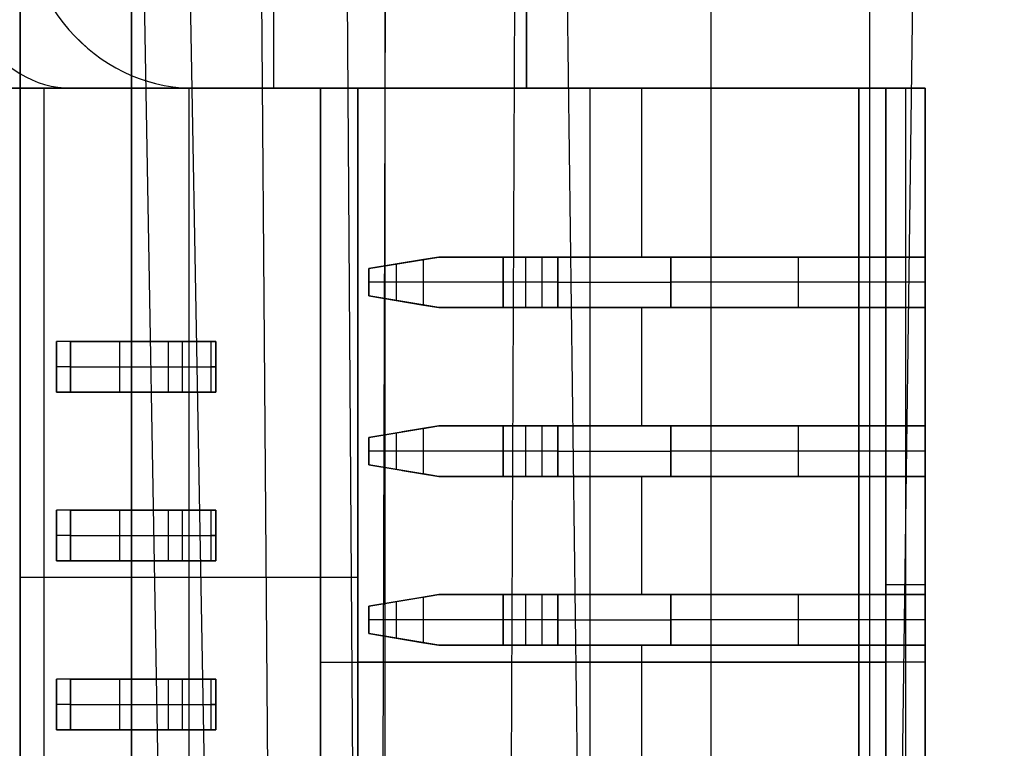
# Model space of a CAD drawing. Extents: x -64 to 57, y 4 to 161.
# Tile 249 of 256: x 7.84 to 10.76, y 131.21 to 133.37. Entities that reach past the tile are written whole.
import ezdxf

# ---------------------------------------------------------------- set-up
doc = ezdxf.new("R2010")
doc.units = 0
doc.layers.add('DEFAULT', color=7, linetype='CONTINUOUS')

msp = doc.modelspace()

# ---------------------------------------------------------------- linework, layer by layer
at = {"layer": 'DEFAULT', "color": 254}
for p, q in [((7.9693, 154.4068, 54.2017), (8.388, 131.0455, 54.1046)), ((8.5759, 131.0475, 45.715), (8.3945, 154.4089, 45.475)), ((8.8271, 131.0454, 54.3913), (8.6606, 154.4067, 54.6531)), ((8.9159, 131.0475, 45.4628), (8.9837, 154.409, 45.038)), ((9.5319, 128.0857, 50.1519), (9.1882, 154.4078, 50.1577)), ((9.394, 154.4065, 55.1319), (9.295, 131.0453, 54.6968)), ((8.2521, 131.0474, 45.9551), (7.841, 154.0867, 45.8907)), ((10.4141, 128.0856, 50.3942), (10.7553, 154.0856, 50.4012)), ((9.886, 150.7919, 37.6366), (9.886, 128.8919, 37.6366)), ((10.356, 150.7919, 41.6166), (10.356, 128.8919, 41.6166)), ((7.841, 129.6158, 41.4747), (7.841, 150.068, 41.4747)), ((8.171, 130.5419, 37.6866), (8.171, 149.1419, 37.6866)), ((8.171, 149.1419, 37.6866), (8.171, 130.5419, 37.6866)), ((8.171, 130.5419, 37.6366), (8.171, 149.1419, 37.6366)), ((8.171, 130.5419, 37.6616), (8.171, 149.1419, 37.6616)), ((8.171, 149.1419, 37.6366), (8.171, 130.5419, 37.6366)), ((7.841, 133.1669, 41.5666), (7.841, 134.2669, 41.5666)), ((7.841, 134.2669, 41.5666), (7.841, 133.1669, 41.5666)), ((9.341, 134.2669, 41.5666), (9.341, 133.1669, 41.5666)), ((9.341, 133.1669, 41.5666), (9.341, 134.2669, 41.5666)), ((9.341, 134.2669, 41.6166), (9.341, 133.1669, 41.6166)), ((9.341, 133.1669, 41.5916), (9.341, 134.2669, 41.5916)), ((9.341, 134.2669, 41.6166), (9.341, 133.1669, 41.6166)), ((7.841, 133.7169, 41.3329), (7.841, 129.7177, 41.3329)), ((7.841, 129.7177, 41.3329), (7.841, 133.7169, 41.3329)), ((8.591, 133.4116, 41.5666), (8.591, 133.1669, 41.5666)), ((7.691, 133.1669, 40.4051), (8.3715, 133.1669, 41.0855)), ((8.731, 133.1669, 39.9666), (7.691, 133.1669, 39.9666)), ((10.521, 133.1669, 40.236), (7.691, 133.1669, 40.236)), ((7.691, 133.1669, 39.9666), (8.731, 133.1669, 39.9666)), ((7.691, 133.1669, 40.4051), (8.3715, 133.1669, 41.0855)), ((9.341, 133.1669, 41.5666), (7.841, 133.1669, 41.5666)), ((7.841, 133.1669, 41.5666), (9.341, 133.1669, 41.5666)), ((7.841, 133.1669, 41.6166), (7.841, 133.1669, 41.5666)), ((9.341, 133.1669, 41.6166), (7.841, 133.1669, 41.6166)), ((7.841, 133.1669, 41.5916), (9.341, 133.1669, 41.5916)), ((7.841, 133.1669, 41.6166), (7.841, 129.2669, 41.6166)), ((7.841, 133.1669, 41.5666), (7.841, 133.1669, 41.6166)), ((9.341, 133.1669, 41.6166), (7.841, 133.1669, 41.6166)), ((7.841, 133.1669, 41.6166), (7.841, 129.2669, 41.6166)), ((7.911, 133.1669, 39.9666), (7.911, 129.3669, 39.9666)), ((8.341, 133.1678, 41.0997), (8.341, 129.7669, 41.0997)), ((8.3715, 133.1669, 41.0855), (8.841, 133.1669, 40.8666)), ((8.841, 133.1669, 40.8666), (8.3715, 133.1669, 41.0855)), ((8.591, 133.1669, 41.5666), (8.591, 133.1669, 41.6166)), ((8.731, 133.1669, 39.9666), (10.3246, 133.1669, 39.3866)), ((8.731, 129.7669, 39.9666), (8.731, 133.1669, 39.9666)), ((10.3246, 133.1669, 39.3866), (8.731, 133.1669, 39.9666)), ((8.731, 133.1669, 39.9666), (8.731, 129.7669, 39.9666)), ((8.841, 133.1669, 40.8666), (10.521, 133.1669, 40.8666)), ((8.841, 133.1669, 40.8666), (8.841, 129.7669, 40.8666)), ((10.521, 133.1669, 40.8666), (8.841, 133.1669, 40.8666)), ((8.841, 129.7669, 40.8666), (8.841, 133.1669, 40.8666)), ((9.106, 133.1669, 39.8301), (9.106, 133.1669, 40.8666)), ((9.341, 133.1669, 41.6166), (9.341, 133.1669, 41.5666)), ((9.341, 133.1669, 41.5666), (9.341, 133.1669, 41.6166)), ((9.5278, 133.1669, 39.6766), (9.5278, 129.7669, 39.6766)), ((9.681, 133.1669, 40.8666), (9.681, 132.6669, 40.8666)), ((10.3246, 133.1669, 39.3866), (10.4046, 133.1669, 39.3866)), ((10.3246, 129.7669, 39.3866), (10.3246, 133.1669, 39.3866)), ((10.3246, 133.1669, 39.3866), (10.3246, 129.7669, 39.3866)), ((10.4046, 133.1669, 39.3866), (10.3246, 133.1669, 39.3866)), ((10.4046, 133.1669, 39.3866), (10.521, 133.1669, 39.7066)), ((10.4046, 130.2269, 39.3866), (10.4046, 133.1669, 39.3866)), ((10.4046, 133.1669, 39.3866), (10.4046, 130.2269, 39.3866)), ((10.521, 133.1669, 39.7066), (10.4046, 133.1669, 39.3866)), ((10.4628, 133.1669, 39.5466), (10.4628, 130.2269, 39.5466)), ((10.521, 133.1669, 40.8666), (10.521, 132.6669, 40.8666)), ((10.521, 133.1669, 39.7066), (10.521, 133.1669, 40.8666)), ((10.521, 130.2269, 39.7066), (10.521, 133.1669, 39.7066)), ((10.521, 133.1669, 40.1266), (10.521, 129.7669, 40.1266)), ((10.521, 133.1669, 39.7066), (10.521, 130.2269, 39.7066)), ((10.521, 133.1669, 40.8666), (10.521, 133.1669, 39.7066)), ((10.521, 132.6669, 40.8666), (10.521, 133.1669, 40.8666)), ((8.8737, 132.6324, 40.8666), (9.081, 132.6669, 40.8666)), ((8.8737, 132.6324, 40.8666), (9.081, 132.6669, 40.8666)), ((9.0352, 132.6593, 40.6612), (8.8737, 132.6324, 40.8666)), ((9.0352, 132.6593, 40.6612), (8.8737, 132.6324, 40.8666)), ((9.081, 132.6669, 40.7405), (8.9728, 132.6489, 40.7405)), ((8.9774, 132.6496, 40.7347), (8.9774, 132.6496, 40.8666)), ((9.0352, 132.6593, 40.6612), (9.081, 132.6669, 40.6144)), ((9.081, 132.6669, 40.6144), (9.0352, 132.6593, 40.6612)), ((9.0352, 132.5246, 40.6612), (9.0352, 132.6593, 40.6612)), ((9.0352, 132.5246, 40.6612), (9.0352, 132.6593, 40.6612)), ((9.081, 132.6669, 40.8666), (9.081, 132.6669, 40.6144)), ((9.081, 132.6669, 40.8666), (9.081, 132.6669, 40.6144)), ((10.521, 132.6669, 40.8666), (9.081, 132.6669, 40.8666)), ((9.081, 132.6669, 40.7066), (9.4966, 132.6669, 40.7066)), ((9.081, 132.6669, 40.8666), (10.521, 132.6669, 40.8666)), ((9.271, 132.6669, 40.5466), (9.271, 132.5169, 40.5466)), ((9.271, 132.5169, 40.5466), (9.271, 132.6669, 40.5466)), ((9.3379, 132.6669, 40.5723), (9.3379, 132.5169, 40.5723)), ((9.3379, 132.6669, 40.5723), (9.3379, 132.5169, 40.5723)), ((9.4333, 132.6669, 40.6581), (9.3379, 132.6669, 40.5723)), ((9.3379, 132.6669, 40.5723), (9.4333, 132.6669, 40.6581)), ((9.3856, 132.6669, 40.6152), (9.3856, 132.5169, 40.6152)), ((9.4333, 132.5169, 40.6581), (9.4333, 132.6669, 40.6581)), ((9.4333, 132.6669, 40.6581), (9.4333, 132.5169, 40.6581)), ((9.7679, 132.5169, 40.7866), (9.7679, 132.6669, 40.7866)), ((9.7679, 132.6669, 40.7866), (9.7679, 132.5169, 40.7866)), ((10.521, 132.6669, 40.7866), (9.7679, 132.6669, 40.7866)), ((9.7679, 132.6669, 40.7866), (10.521, 132.6669, 40.7866)), ((9.801, 132.6669, 40.7866), (9.801, 132.6669, 40.8666)), ((10.1445, 132.6669, 40.7866), (10.1445, 132.5169, 40.7866)), ((10.521, 132.6669, 40.7866), (10.521, 132.5169, 40.7866)), ((10.521, 132.6669, 40.8666), (10.521, 132.6669, 40.7866)), ((10.521, 132.5169, 40.7866), (10.521, 132.6669, 40.7866)), ((10.521, 132.6669, 40.7866), (10.521, 132.6669, 40.8666)), ((8.8737, 132.6324, 40.8666), (8.8737, 132.5515, 40.8666)), ((8.8737, 132.5515, 40.8666), (8.8737, 132.6324, 40.8666)), ((8.9544, 132.6458, 40.7639), (8.9544, 132.538, 40.7639)), ((9.0352, 132.5919, 40.6612), (8.8737, 132.5919, 40.8666)), ((9.4333, 132.5919, 40.6581), (9.3379, 132.5919, 40.5723)), ((10.521, 132.5919, 40.7866), (9.7679, 132.5919, 40.7866)), ((9.081, 132.5169, 40.8666), (8.8737, 132.5515, 40.8666)), ((8.8737, 132.5515, 40.8666), (9.0352, 132.5246, 40.6612)), ((8.8737, 132.5515, 40.8666), (9.0352, 132.5246, 40.6612)), ((9.081, 132.5169, 40.8666), (8.8737, 132.5515, 40.8666)), ((8.9728, 132.535, 40.7405), (9.081, 132.5169, 40.7405)), ((8.9774, 132.5342, 40.7347), (8.9774, 132.5342, 40.8666)), ((9.081, 132.5169, 40.6144), (9.0352, 132.5246, 40.6612)), ((9.0352, 132.5246, 40.6612), (9.081, 132.5169, 40.6144)), ((10.521, 132.5169, 40.8666), (9.081, 132.5169, 40.8666)), ((9.081, 132.5169, 40.8666), (9.081, 132.5169, 40.6144)), ((9.081, 132.5169, 40.7066), (9.4966, 132.5169, 40.7066)), ((9.081, 132.5169, 40.6144), (9.081, 132.5169, 40.8666)), ((10.521, 132.5169, 40.8666), (9.081, 132.5169, 40.8666)), ((9.3379, 132.5169, 40.5723), (9.4333, 132.5169, 40.6581)), ((9.3379, 132.5169, 40.5723), (9.4333, 132.5169, 40.6581)), ((9.681, 132.5169, 40.8666), (9.681, 132.1669, 40.8666)), ((9.7679, 132.5169, 40.7866), (10.521, 132.5169, 40.7866)), ((9.7679, 132.5169, 40.7866), (10.521, 132.5169, 40.7866)), ((9.801, 132.5169, 40.7866), (9.801, 132.5169, 40.8666)), ((10.521, 132.5169, 40.8666), (10.521, 132.1669, 40.8666)), ((10.521, 132.5169, 40.7866), (10.521, 132.5169, 40.8666)), ((10.521, 132.5169, 40.7866), (10.521, 132.5169, 40.8666)), ((10.521, 132.1669, 40.8666), (10.521, 132.5169, 40.8666)), ((8.407, 132.4169, 39.9666), (7.9493, 132.4169, 39.9666)), ((7.9493, 132.2669, 39.9666), (7.9493, 132.4169, 39.9666)), ((7.9493, 132.4169, 39.9666), (7.9493, 132.2669, 39.9666)), ((8.407, 132.4169, 39.9666), (7.9493, 132.4169, 39.9666)), ((7.9908, 132.4169, 39.9756), (8.2795, 132.4169, 40.1075)), ((7.9908, 132.2669, 39.9756), (7.9908, 132.4169, 39.9756)), ((7.9908, 132.4169, 39.9756), (8.2795, 132.4169, 40.1075)), ((7.9908, 132.4169, 39.9756), (7.9908, 132.2669, 39.9756)), ((8.1351, 132.4169, 40.0416), (8.1351, 132.2669, 40.0416)), ((8.4158, 132.4169, 40.0484), (8.1501, 132.4169, 40.0484)), ((8.1851, 132.4169, 39.9666), (8.1851, 132.4169, 40.0644)), ((8.2795, 132.4169, 40.1075), (8.2795, 132.2669, 40.1075)), ((8.2795, 132.4169, 40.1075), (8.2795, 132.2669, 40.1075)), ((8.321, 132.4169, 40.1166), (8.321, 132.2669, 40.1166)), ((8.407, 132.2669, 39.9666), (8.407, 132.4169, 39.9666)), ((8.407, 132.2669, 39.9666), (8.407, 132.4169, 39.9666)), ((8.421, 132.2669, 40.0166), (8.421, 132.4169, 40.0166)), ((8.421, 132.4169, 40.0119), (8.421, 132.2669, 40.0119)), ((8.421, 132.4169, 40.0166), (8.421, 132.4169, 40.0119)), ((8.421, 132.2669, 40.0166), (8.421, 132.4169, 40.0166)), ((8.421, 132.4169, 40.0142), (8.421, 132.2669, 40.0142)), ((8.421, 132.4169, 40.0119), (8.421, 132.2669, 40.0119)), ((8.421, 132.4169, 40.0166), (8.421, 132.4169, 40.0119)), ((7.9908, 132.3419, 39.9756), (8.2795, 132.3419, 40.1075)), ((8.421, 132.3419, 40.0166), (8.421, 132.3419, 40.0119)), ((8.407, 132.2669, 39.9666), (7.9493, 132.2669, 39.9666)), ((7.9493, 132.2669, 39.9666), (8.407, 132.2669, 39.9666)), ((8.2795, 132.2669, 40.1075), (7.9908, 132.2669, 39.9756)), ((7.9908, 132.2669, 39.9756), (8.2795, 132.2669, 40.1075)), ((8.4158, 132.2669, 40.0484), (8.1501, 132.2669, 40.0484)), ((8.1851, 132.2669, 39.9666), (8.1851, 132.2669, 40.0644)), ((8.421, 132.2669, 40.0119), (8.421, 132.2669, 40.0166)), ((8.421, 132.2669, 40.0166), (8.421, 132.2669, 40.0119)), ((8.8737, 132.1324, 40.8666), (9.081, 132.1669, 40.8666)), ((8.8737, 132.1324, 40.8666), (9.081, 132.1669, 40.8666)), ((9.0352, 132.1593, 40.6612), (8.8737, 132.1324, 40.8666)), ((9.0352, 132.1593, 40.6612), (8.8737, 132.1324, 40.8666)), ((9.081, 132.1669, 40.7405), (8.9728, 132.1489, 40.7405)), ((9.0352, 132.1593, 40.6612), (9.081, 132.1669, 40.6144)), ((9.081, 132.1669, 40.6144), (9.0352, 132.1593, 40.6612)), ((9.0352, 132.0246, 40.6612), (9.0352, 132.1593, 40.6612)), ((9.0352, 132.0246, 40.6612), (9.0352, 132.1593, 40.6612)), ((9.081, 132.1669, 40.8666), (9.081, 132.1669, 40.6144)), ((9.081, 132.1669, 40.8666), (9.081, 132.1669, 40.6144)), ((10.521, 132.1669, 40.8666), (9.081, 132.1669, 40.8666)), ((9.081, 132.1669, 40.7066), (9.4966, 132.1669, 40.7066)), ((9.081, 132.1669, 40.8666), (10.521, 132.1669, 40.8666)), ((9.271, 132.1669, 40.5466), (9.271, 132.0169, 40.5466)), ((9.271, 132.0169, 40.5466), (9.271, 132.1669, 40.5466)), ((9.3379, 132.1669, 40.5723), (9.3379, 132.0169, 40.5723)), ((9.3379, 132.1669, 40.5723), (9.3379, 132.0169, 40.5723)), ((9.4333, 132.1669, 40.6581), (9.3379, 132.1669, 40.5723)), ((9.3379, 132.1669, 40.5723), (9.4333, 132.1669, 40.6581)), ((9.3856, 132.1669, 40.6152), (9.3856, 132.0169, 40.6152)), ((9.4333, 132.0169, 40.6581), (9.4333, 132.1669, 40.6581)), ((9.4333, 132.1669, 40.6581), (9.4333, 132.0169, 40.6581)), ((9.7679, 132.0169, 40.7866), (9.7679, 132.1669, 40.7866)), ((9.7679, 132.1669, 40.7866), (9.7679, 132.0169, 40.7866)), ((10.521, 132.1669, 40.7866), (9.7679, 132.1669, 40.7866)), ((9.7679, 132.1669, 40.7866), (10.521, 132.1669, 40.7866)), ((9.801, 132.1669, 40.7866), (9.801, 132.1669, 40.8666)), ((10.1445, 132.1669, 40.7866), (10.1445, 132.0169, 40.7866)), ((10.521, 132.1669, 40.7866), (10.521, 132.0169, 40.7866)), ((10.521, 132.1669, 40.8666), (10.521, 132.1669, 40.7866)), ((10.521, 132.0169, 40.7866), (10.521, 132.1669, 40.7866)), ((10.521, 132.1669, 40.7866), (10.521, 132.1669, 40.8666)), ((8.8737, 132.1324, 40.8666), (8.8737, 132.0515, 40.8666)), ((8.8737, 132.0515, 40.8666), (8.8737, 132.1324, 40.8666)), ((8.9544, 132.1458, 40.7639), (8.9544, 132.038, 40.7639)), ((8.9774, 132.1496, 40.7347), (8.9774, 132.1496, 40.8666)), ((9.0352, 132.0919, 40.6612), (8.8737, 132.0919, 40.8666)), ((9.4333, 132.0919, 40.6581), (9.3379, 132.0919, 40.5723)), ((10.521, 132.0919, 40.7866), (9.7679, 132.0919, 40.7866)), ((9.081, 132.0169, 40.8666), (8.8737, 132.0515, 40.8666)), ((8.8737, 132.0515, 40.8666), (9.0352, 132.0246, 40.6612)), ((8.8737, 132.0515, 40.8666), (9.0352, 132.0246, 40.6612)), ((9.081, 132.0169, 40.8666), (8.8737, 132.0515, 40.8666)), ((8.9728, 132.035, 40.7405), (9.081, 132.0169, 40.7405)), ((8.9774, 132.0342, 40.7347), (8.9774, 132.0342, 40.8666)), ((9.081, 132.0169, 40.6144), (9.0352, 132.0246, 40.6612)), ((9.0352, 132.0246, 40.6612), (9.081, 132.0169, 40.6144)), ((10.521, 132.0169, 40.8666), (9.081, 132.0169, 40.8666)), ((9.081, 132.0169, 40.8666), (9.081, 132.0169, 40.6144)), ((9.081, 132.0169, 40.7066), (9.4966, 132.0169, 40.7066)), ((9.081, 132.0169, 40.6144), (9.081, 132.0169, 40.8666)), ((10.521, 132.0169, 40.8666), (9.081, 132.0169, 40.8666)), ((9.3379, 132.0169, 40.5723), (9.4333, 132.0169, 40.6581)), ((9.3379, 132.0169, 40.5723), (9.4333, 132.0169, 40.6581)), ((9.681, 132.0169, 40.8666), (9.681, 131.6669, 40.8666)), ((9.7679, 132.0169, 40.7866), (10.521, 132.0169, 40.7866)), ((9.7679, 132.0169, 40.7866), (10.521, 132.0169, 40.7866)), ((9.801, 132.0169, 40.7866), (9.801, 132.0169, 40.8666)), ((10.521, 132.0169, 40.8666), (10.521, 131.6669, 40.8666)), ((10.521, 132.0169, 40.7866), (10.521, 132.0169, 40.8666)), ((10.521, 132.0169, 40.7866), (10.521, 132.0169, 40.8666)), ((10.521, 131.6669, 40.8666), (10.521, 132.0169, 40.8666)), ((8.407, 131.9169, 39.9666), (7.9493, 131.9169, 39.9666)), ((7.9493, 131.7669, 39.9666), (7.9493, 131.9169, 39.9666)), ((7.9493, 131.9169, 39.9666), (7.9493, 131.7669, 39.9666)), ((8.407, 131.9169, 39.9666), (7.9493, 131.9169, 39.9666)), ((7.9908, 131.9169, 39.9756), (8.2795, 131.9169, 40.1075)), ((7.9908, 131.7669, 39.9756), (7.9908, 131.9169, 39.9756)), ((7.9908, 131.9169, 39.9756), (8.2795, 131.9169, 40.1075)), ((7.9908, 131.9169, 39.9756), (7.9908, 131.7669, 39.9756)), ((8.1351, 131.9169, 40.0416), (8.1351, 131.7669, 40.0416)), ((8.4158, 131.9169, 40.0484), (8.1501, 131.9169, 40.0484)), ((8.1851, 131.9169, 39.9666), (8.1851, 131.9169, 40.0644)), ((8.2795, 131.9169, 40.1075), (8.2795, 131.7669, 40.1075)), ((8.2795, 131.9169, 40.1075), (8.2795, 131.7669, 40.1075)), ((8.321, 131.9169, 40.1166), (8.321, 131.7669, 40.1166)), ((8.407, 131.7669, 39.9666), (8.407, 131.9169, 39.9666)), ((8.407, 131.7669, 39.9666), (8.407, 131.9169, 39.9666)), ((8.421, 131.7669, 40.0166), (8.421, 131.9169, 40.0166)), ((8.421, 131.9169, 40.0119), (8.421, 131.7669, 40.0119)), ((8.421, 131.9169, 40.0166), (8.421, 131.9169, 40.0119)), ((8.421, 131.7669, 40.0166), (8.421, 131.9169, 40.0166)), ((8.421, 131.9169, 40.0142), (8.421, 131.7669, 40.0142)), ((8.421, 131.9169, 40.0119), (8.421, 131.7669, 40.0119)), ((8.421, 131.9169, 40.0166), (8.421, 131.9169, 40.0119)), ((7.9908, 131.8419, 39.9756), (8.2795, 131.8419, 40.1075)), ((8.421, 131.8419, 40.0166), (8.421, 131.8419, 40.0119)), ((8.407, 131.7669, 39.9666), (7.9493, 131.7669, 39.9666)), ((7.9493, 131.7669, 39.9666), (8.407, 131.7669, 39.9666)), ((8.2795, 131.7669, 40.1075), (7.9908, 131.7669, 39.9756)), ((7.9908, 131.7669, 39.9756), (8.2795, 131.7669, 40.1075)), ((8.4158, 131.7669, 40.0484), (8.1501, 131.7669, 40.0484)), ((8.1851, 131.7669, 39.9666), (8.1851, 131.7669, 40.0644)), ((8.2795, 131.7669, 40.1075), (8.421, 131.7669, 40.0166)), ((8.421, 131.7669, 40.0119), (8.421, 131.7669, 40.0166)), ((8.421, 131.7669, 40.0166), (8.421, 131.7669, 40.0119)), ((8.841, 131.7173, 40.8666), (7.841, 131.7173, 41.3329)), ((10.4046, 131.6969, 39.3866), (10.521, 131.6969, 39.7066)), ((8.8737, 131.6324, 40.8666), (9.081, 131.6669, 40.8666)), ((8.8737, 131.6324, 40.8666), (9.081, 131.6669, 40.8666)), ((9.0352, 131.6593, 40.6612), (8.8737, 131.6324, 40.8666)), ((9.0352, 131.6593, 40.6612), (8.8737, 131.6324, 40.8666)), ((9.081, 131.6669, 40.7405), (8.9728, 131.6489, 40.7405)), ((9.0352, 131.6593, 40.6612), (9.081, 131.6669, 40.6144)), ((9.081, 131.6669, 40.6144), (9.0352, 131.6593, 40.6612)), ((9.0352, 131.5246, 40.6612), (9.0352, 131.6593, 40.6612)), ((9.0352, 131.5246, 40.6612), (9.0352, 131.6593, 40.6612)), ((9.081, 131.6669, 40.8666), (9.081, 131.6669, 40.6144)), ((9.081, 131.6669, 40.8666), (9.081, 131.6669, 40.6144)), ((10.521, 131.6669, 40.8666), (9.081, 131.6669, 40.8666)), ((9.081, 131.6669, 40.7066), (9.4966, 131.6669, 40.7066)), ((9.081, 131.6669, 40.8666), (10.521, 131.6669, 40.8666)), ((9.271, 131.6669, 40.5466), (9.271, 131.5169, 40.5466)), ((9.271, 131.5169, 40.5466), (9.271, 131.6669, 40.5466)), ((9.3379, 131.6669, 40.5723), (9.3379, 131.5169, 40.5723)), ((9.3379, 131.6669, 40.5723), (9.3379, 131.5169, 40.5723)), ((9.4333, 131.6669, 40.6581), (9.3379, 131.6669, 40.5723)), ((9.3379, 131.6669, 40.5723), (9.4333, 131.6669, 40.6581)), ((9.3856, 131.6669, 40.6152), (9.3856, 131.5169, 40.6152)), ((9.4333, 131.5169, 40.6581), (9.4333, 131.6669, 40.6581)), ((9.4333, 131.6669, 40.6581), (9.4333, 131.5169, 40.6581)), ((9.7679, 131.5169, 40.7866), (9.7679, 131.6669, 40.7866)), ((9.7679, 131.6669, 40.7866), (9.7679, 131.5169, 40.7866)), ((10.521, 131.6669, 40.7866), (9.7679, 131.6669, 40.7866)), ((9.7679, 131.6669, 40.7866), (10.521, 131.6669, 40.7866)), ((9.801, 131.6669, 40.7866), (9.801, 131.6669, 40.8666)), ((10.1445, 131.6669, 40.7866), (10.1445, 131.5169, 40.7866)), ((10.521, 131.6669, 40.7866), (10.521, 131.5169, 40.7866)), ((10.521, 131.6669, 40.8666), (10.521, 131.6669, 40.7866)), ((10.521, 131.5169, 40.7866), (10.521, 131.6669, 40.7866)), ((10.521, 131.6669, 40.7866), (10.521, 131.6669, 40.8666)), ((8.8737, 131.6324, 40.8666), (8.8737, 131.5515, 40.8666)), ((8.8737, 131.5515, 40.8666), (8.8737, 131.6324, 40.8666)), ((8.9544, 131.6458, 40.7639), (8.9544, 131.538, 40.7639)), ((8.9774, 131.6496, 40.7347), (8.9774, 131.6496, 40.8666)), ((9.0352, 131.5919, 40.6612), (8.8737, 131.5919, 40.8666)), ((9.4333, 131.5919, 40.6581), (9.3379, 131.5919, 40.5723)), ((10.521, 131.5919, 40.7866), (9.7679, 131.5919, 40.7866)), ((9.081, 131.5169, 40.8666), (8.8737, 131.5515, 40.8666)), ((8.8737, 131.5515, 40.8666), (9.0352, 131.5246, 40.6612)), ((8.8737, 131.5515, 40.8666), (9.0352, 131.5246, 40.6612)), ((9.081, 131.5169, 40.8666), (8.8737, 131.5515, 40.8666)), ((8.9728, 131.535, 40.7405), (9.081, 131.5169, 40.7405)), ((8.9774, 131.5342, 40.7347), (8.9774, 131.5342, 40.8666)), ((9.081, 131.5169, 40.6144), (9.0352, 131.5246, 40.6612)), ((9.0352, 131.5246, 40.6612), (9.081, 131.5169, 40.6144)), ((10.521, 131.5169, 40.8666), (9.081, 131.5169, 40.8666)), ((9.081, 131.5169, 40.8666), (9.081, 131.5169, 40.6144)), ((9.081, 131.5169, 40.7066), (9.4966, 131.5169, 40.7066)), ((9.081, 131.5169, 40.6144), (9.081, 131.5169, 40.8666)), ((10.521, 131.5169, 40.8666), (9.081, 131.5169, 40.8666)), ((9.3379, 131.5169, 40.5723), (9.4333, 131.5169, 40.6581)), ((9.3379, 131.5169, 40.5723), (9.4333, 131.5169, 40.6581)), ((9.681, 131.5169, 40.8666), (9.681, 131.1669, 40.8666)), ((9.7679, 131.5169, 40.7866), (10.521, 131.5169, 40.7866)), ((9.7679, 131.5169, 40.7866), (10.521, 131.5169, 40.7866)), ((9.801, 131.5169, 40.7866), (9.801, 131.5169, 40.8666)), ((10.521, 131.5169, 40.8666), (10.521, 131.1669, 40.8666)), ((10.521, 131.5169, 40.7866), (10.521, 131.5169, 40.8666)), ((10.521, 131.5169, 40.7866), (10.521, 131.5169, 40.8666)), ((10.521, 131.1669, 40.8666), (10.521, 131.5169, 40.8666)), ((8.731, 131.4669, 39.9666), (10.3246, 131.4669, 39.3866)), ((10.521, 131.4669, 40.8666), (8.841, 131.4669, 40.8666)), ((10.3246, 131.4669, 39.3866), (10.4046, 131.4669, 39.3866)), ((10.521, 131.4669, 39.7066), (10.521, 131.4669, 40.8666)), ((8.407, 131.4169, 39.9666), (7.9493, 131.4169, 39.9666)), ((7.9493, 131.2669, 39.9666), (7.9493, 131.4169, 39.9666)), ((7.9493, 131.4169, 39.9666), (7.9493, 131.2669, 39.9666)), ((8.407, 131.4169, 39.9666), (7.9493, 131.4169, 39.9666)), ((7.9908, 131.4169, 39.9756), (8.2795, 131.4169, 40.1075)), ((7.9908, 131.2669, 39.9756), (7.9908, 131.4169, 39.9756)), ((7.9908, 131.4169, 39.9756), (8.2795, 131.4169, 40.1075)), ((7.9908, 131.4169, 39.9756), (7.9908, 131.2669, 39.9756)), ((8.1351, 131.4169, 40.0416), (8.1351, 131.2669, 40.0416)), ((8.4158, 131.4169, 40.0484), (8.1501, 131.4169, 40.0484)), ((8.1851, 131.4169, 39.9666), (8.1851, 131.4169, 40.0644)), ((8.2795, 131.4169, 40.1075), (8.2795, 131.2669, 40.1075)), ((8.2795, 131.4169, 40.1075), (8.2795, 131.2669, 40.1075)), ((8.2795, 131.4169, 40.1075), (8.421, 131.4169, 40.0166)), ((8.321, 131.4169, 40.1166), (8.321, 131.2669, 40.1166)), ((8.407, 131.2669, 39.9666), (8.407, 131.4169, 39.9666)), ((8.407, 131.2669, 39.9666), (8.407, 131.4169, 39.9666)), ((8.421, 131.2669, 40.0166), (8.421, 131.4169, 40.0166)), ((8.421, 131.4169, 40.0119), (8.421, 131.2669, 40.0119)), ((8.421, 131.4169, 40.0166), (8.421, 131.4169, 40.0119)), ((8.421, 131.2669, 40.0166), (8.421, 131.4169, 40.0166)), ((8.421, 131.4169, 40.0142), (8.421, 131.2669, 40.0142)), ((8.421, 131.4169, 40.0119), (8.421, 131.2669, 40.0119)), ((8.421, 131.4169, 40.0166), (8.421, 131.4169, 40.0119)), ((7.9908, 131.3419, 39.9756), (8.2795, 131.3419, 40.1075)), ((8.421, 131.3419, 40.0166), (8.421, 131.3419, 40.0119)), ((8.407, 131.2669, 39.9666), (7.9493, 131.2669, 39.9666)), ((7.9493, 131.2669, 39.9666), (8.407, 131.2669, 39.9666)), ((8.2795, 131.2669, 40.1075), (7.9908, 131.2669, 39.9756)), ((7.9908, 131.2669, 39.9756), (8.2795, 131.2669, 40.1075)), ((8.4158, 131.2669, 40.0484), (8.1501, 131.2669, 40.0484)), ((8.1851, 131.2669, 39.9666), (8.1851, 131.2669, 40.0644)), ((8.2795, 131.2669, 40.1075), (8.421, 131.2669, 40.0166)), ((8.421, 131.2669, 40.0119), (8.421, 131.2669, 40.0166)), ((8.421, 131.2669, 40.0166), (8.421, 131.2669, 40.0119))]:
    msp.add_line(p, q, dxfattribs=at)
at = {"layer": 'DEFAULT', "color": 91}
msp.add_line((8.9221, 128.2942, 50.2645), (8.9229, 152.2942, 50.2703), dxfattribs=at)
at = {"layer": 'DEFAULT', "color": 254, "extrusion": (0.707107, 8.43215e-09, 0.707107)}
msp.add_arc((133.7169, 23.1323, 34.435), 0.55, 90, 180, dxfattribs=at)
at = {"layer": 'DEFAULT', "color": 254, "extrusion": (0.422618, 5.25794e-08, 0.906308)}
msp.add_arc((133.7353, 9.7933, 40.7741), 0.5686, 91.8481, 181.7135, dxfattribs=at)
at = {"layer": 'DEFAULT', "color": 254, "extrusion": (0.422618, 5.03966e-09, 0.906308)}
msp.add_arc((133.7351, 9.7935, 40.7741), 0.5685, 91.8362, 181.7254, dxfattribs=at)
at = {"layer": 'DEFAULT', "color": 254, "extrusion": (-1.19249e-08, 1, 0)}
for centre, radius, start, end in [((-9.271, 40.8466, 132.6669), 0.3, 270, 309.2965), ((-9.271, 40.8466, 132.5919), 0.3, 270, 321.8291), ((-9.271, 40.6466, 132.5919), 0.1, 228, 270), ((-9.7679, 40.2866, 132.5919), 0.5, 48, 90), ((-7.9493, 40.0666, 132.3419), 0.1, 245.44, 270), ((-8.321, 40.0166, 132.3419), 0.1, 65.44, 180), ((-8.341, 40.0119, 132.3419), 0.08, 180, 214.485), ((-9.271, 40.8466, 132.1669), 0.3, 270, 309.2965), ((-9.271, 40.8466, 132.0919), 0.3, 270, 321.8291), ((-9.271, 40.6466, 132.0919), 0.1, 228, 270), ((-9.7679, 40.2866, 132.0919), 0.5, 48, 90), ((-7.9493, 40.0666, 131.8419), 0.1, 245.44, 270), ((-8.321, 40.0166, 131.8419), 0.1, 65.44, 180), ((-8.341, 40.0119, 131.8419), 0.08, 180, 214.485), ((-9.271, 40.8466, 131.6669), 0.3, 270, 309.2965), ((-9.271, 40.8466, 131.5919), 0.3, 270, 321.8291), ((-9.271, 40.6466, 131.5919), 0.1, 228, 270), ((-9.7679, 40.2866, 131.5919), 0.5, 48, 90), ((-7.9493, 40.0666, 131.3419), 0.1, 245.44, 270), ((-8.321, 40.0166, 131.3419), 0.1, 65.44, 180), ((-8.341, 40.0119, 131.3419), 0.08, 180, 214.485)]:
    msp.add_arc(centre, radius, start, end, dxfattribs=at)
at = {"layer": 'DEFAULT', "color": 254, "extrusion": (-1.19241e-08, 1, 1.97112e-12)}
msp.add_arc((-9.271, 40.8466, 132.6669), 0.3, 270, 309.2965, dxfattribs=at)
at = {"layer": 'DEFAULT', "color": 254, "extrusion": (-1.19248e-08, 1, -6.21725e-14)}
msp.add_arc((-9.271, 40.6466, 132.6669), 0.1, 228, 270, dxfattribs=at)
at = {"layer": 'DEFAULT', "color": 254, "extrusion": (-1.19216e-08, 1, -8.7807e-12)}
msp.add_arc((-9.271, 40.6466, 132.6669), 0.1, 228, 270, dxfattribs=at)
at = {"layer": 'DEFAULT', "color": 254, "extrusion": (-1.19249e-08, 1, -9.86076e-32)}
for centre, radius, start, end in [((-9.7679, 40.2866, 132.6669), 0.5, 48, 90), ((-9.271, 40.6466, 132.5169), 0.1, 228, 270), ((-9.7679, 40.2866, 132.5169), 0.5, 48, 90), ((-7.9493, 40.0666, 132.4169), 0.1, 245.44, 270), ((-8.321, 40.0166, 132.4169), 0.1, 65.44, 180), ((-8.341, 40.0119, 132.4169), 0.08, 180, 214.485), ((-8.341, 40.0119, 132.2669), 0.08, 180, 214.485), ((-9.271, 40.6466, 132.1669), 0.1, 228, 270), ((-9.7679, 40.2866, 132.1669), 0.5, 48, 90), ((-9.271, 40.6466, 132.0169), 0.1, 228, 270), ((-7.9493, 40.0666, 131.9169), 0.1, 245.44, 270), ((-8.321, 40.0166, 131.9169), 0.1, 65.44, 180), ((-8.341, 40.0119, 131.9169), 0.08, 180, 214.485), ((-7.9493, 40.0666, 131.7669), 0.1, 245.44, 270), ((-9.271, 40.6466, 131.6669), 0.1, 228, 270), ((-9.7679, 40.2866, 131.6669), 0.5, 48, 90), ((-9.271, 40.6466, 131.5169), 0.1, 228, 270), ((-9.7679, 40.2866, 131.5169), 0.5, 48, 90), ((-7.9493, 40.0666, 131.4169), 0.1, 245.44, 270), ((-8.321, 40.0166, 131.4169), 0.1, 65.44, 180), ((-8.341, 40.0119, 131.4169), 0.08, 180, 214.485), ((-8.341, 40.0119, 131.2669), 0.08, 180, 214.485)]:
    msp.add_arc(centre, radius, start, end, dxfattribs=at)
at = {"layer": 'DEFAULT', "color": 254, "extrusion": (-1.19249e-08, 1, 6.49185e-14)}
for centre in [(-9.7679, 40.2866, 132.6669), (-9.7679, 40.2866, 132.5169), (-9.7679, 40.2866, 132.1669), (-9.7679, 40.2866, 132.0169), (-9.7679, 40.2866, 131.6669), (-9.7679, 40.2866, 131.5169)]:
    msp.add_arc(centre, 0.5, 48, 90, dxfattribs=at)
at = {"layer": 'DEFAULT', "color": 254, "extrusion": (-1.19249e-08, 1, -3.64153e-13)}
msp.add_arc((-9.271, 40.8466, 132.5169), 0.3, 270, 309.2965, dxfattribs=at)
at = {"layer": 'DEFAULT', "color": 254, "extrusion": (-1.19251e-08, 1, -2.80064e-13)}
for centre in [(-9.271, 40.8466, 132.5169), (-9.271, 40.8466, 132.0169), (-9.271, 40.8466, 131.5169)]:
    msp.add_arc(centre, 0.3, 270, 309.2965, dxfattribs=at)
at = {"layer": 'DEFAULT', "color": 254, "extrusion": (-1.1922e-08, 1, -6.64115e-12)}
msp.add_arc((-9.271, 40.6466, 132.5169), 0.1, 228, 270, dxfattribs=at)
at = {"layer": 'DEFAULT', "color": 254, "extrusion": (-1.19249e-08, 1, -2.27283e-12)}
msp.add_arc((-7.9493, 40.0666, 132.4169), 0.1, 245.44, 270, dxfattribs=at)
at = {"layer": 'DEFAULT', "color": 254, "extrusion": (-1.19251e-08, 1, -3.82774e-13)}
for centre in [(-8.321, 40.0166, 132.4169), (-8.321, 40.0166, 131.9169)]:
    msp.add_arc(centre, 0.1, 65.44, 180, dxfattribs=at)
at = {"layer": 'DEFAULT', "color": 254, "extrusion": (-1.19197e-08, 1, -1.41923e-12)}
for centre in [(-8.341, 40.0119, 132.4169), (-8.341, 40.0119, 131.9169)]:
    msp.add_arc(centre, 0.08, 180, 214.485, dxfattribs=at)
at = {"layer": 'DEFAULT', "color": 254, "extrusion": (-1.19249e-08, 1, 8.27181e-25)}
for centre, start, end in [((-7.9493, 40.0666, 132.2669), 245.44, 270), ((-8.321, 40.0166, 132.2669), 65.44, 180), ((-8.321, 40.0166, 131.7669), 65.44, 180), ((-7.9493, 40.0666, 131.2669), 245.44, 270), ((-8.321, 40.0166, 131.2669), 65.44, 180)]:
    msp.add_arc(centre, 0.1, start, end, dxfattribs=at)
at = {"layer": 'DEFAULT', "color": 254, "extrusion": (-1.19282e-08, 1, 1.60759e-11)}
msp.add_arc((-7.9493, 40.0666, 132.2669), 0.1, 245.44, 270, dxfattribs=at)
at = {"layer": 'DEFAULT', "color": 254, "extrusion": (-1.19251e-08, 1, -3.12585e-14)}
msp.add_arc((-8.321, 40.0166, 132.2669), 0.1, 65.44, 180, dxfattribs=at)
at = {"layer": 'DEFAULT', "color": 254, "extrusion": (-1.19161e-08, 1, -3.1632e-12)}
for centre in [(-8.341, 40.0119, 132.2669), (-8.341, 40.0119, 131.2669)]:
    msp.add_arc(centre, 0.08, 180, 214.485, dxfattribs=at)
at = {"layer": 'DEFAULT', "color": 254, "extrusion": (-1.19252e-08, 1, -1.09362e-12)}
for centre in [(-9.271, 40.8466, 132.1669), (-9.271, 40.8466, 131.6669)]:
    msp.add_arc(centre, 0.3, 270, 309.2965, dxfattribs=at)
at = {"layer": 'DEFAULT', "color": 254, "extrusion": (-1.19247e-08, 1, -7.90905e-13)}
msp.add_arc((-9.271, 40.6466, 132.1669), 0.1, 228, 270, dxfattribs=at)
at = {"layer": 'DEFAULT', "color": 254, "extrusion": (-1.19249e-08, 1, -3.78956e-13)}
msp.add_arc((-9.271, 40.8466, 132.0169), 0.3, 270, 309.2965, dxfattribs=at)
at = {"layer": 'DEFAULT', "color": 254, "extrusion": (-1.19236e-08, 1, -2.64625e-12)}
for centre in [(-9.271, 40.6466, 132.0169), (-9.271, 40.6466, 131.5169)]:
    msp.add_arc(centre, 0.1, 228, 270, dxfattribs=at)
at = {"layer": 'DEFAULT', "color": 254, "extrusion": (-1.19249e-08, 1, -1.06581e-14)}
msp.add_arc((-9.7679, 40.2866, 132.0169), 0.5, 48, 90, dxfattribs=at)
at = {"layer": 'DEFAULT', "color": 254, "extrusion": (-1.19275e-08, 1, 9.86492e-12)}
for centre in [(-7.9493, 40.0666, 131.9169), (-7.9493, 40.0666, 131.4169)]:
    msp.add_arc(centre, 0.1, 245.44, 270, dxfattribs=at)
at = {"layer": 'DEFAULT', "color": 254, "extrusion": (-1.19256e-08, 1, 3.93816e-12)}
for centre in [(-7.9493, 40.0666, 131.7669), (-7.9493, 40.0666, 131.2669)]:
    msp.add_arc(centre, 0.1, 245.44, 270, dxfattribs=at)
at = {"layer": 'DEFAULT', "color": 254, "extrusion": (-1.19247e-08, 1, 5.82353e-21)}
msp.add_arc((-8.341, 40.0119, 131.7669), 0.08, 180, 214.485, dxfattribs=at)
at = {"layer": 'DEFAULT', "color": 254, "extrusion": (-1.19236e-08, 1, -8.19951e-13)}
msp.add_arc((-8.341, 40.0119, 131.7669), 0.08, 180, 214.485, dxfattribs=at)
at = {"layer": 'DEFAULT', "color": 254, "extrusion": (-1.19232e-08, 1, -4.7858e-12)}
msp.add_arc((-9.271, 40.6466, 131.6669), 0.1, 228, 270, dxfattribs=at)
at = {"layer": 'DEFAULT', "color": 254, "extrusion": (-1.19249e-08, 1, -3.67114e-13)}
msp.add_arc((-9.271, 40.8466, 131.5169), 0.3, 270, 309.2965, dxfattribs=at)
at = {"layer": 'DEFAULT', "color": 254, "extrusion": (-1.19121e-08, 1, -3.76247e-12)}
msp.add_arc((-8.341, 40.0119, 131.4169), 0.08, 180, 214.485, dxfattribs=at)

doc.saveas('drawing.dxf')
